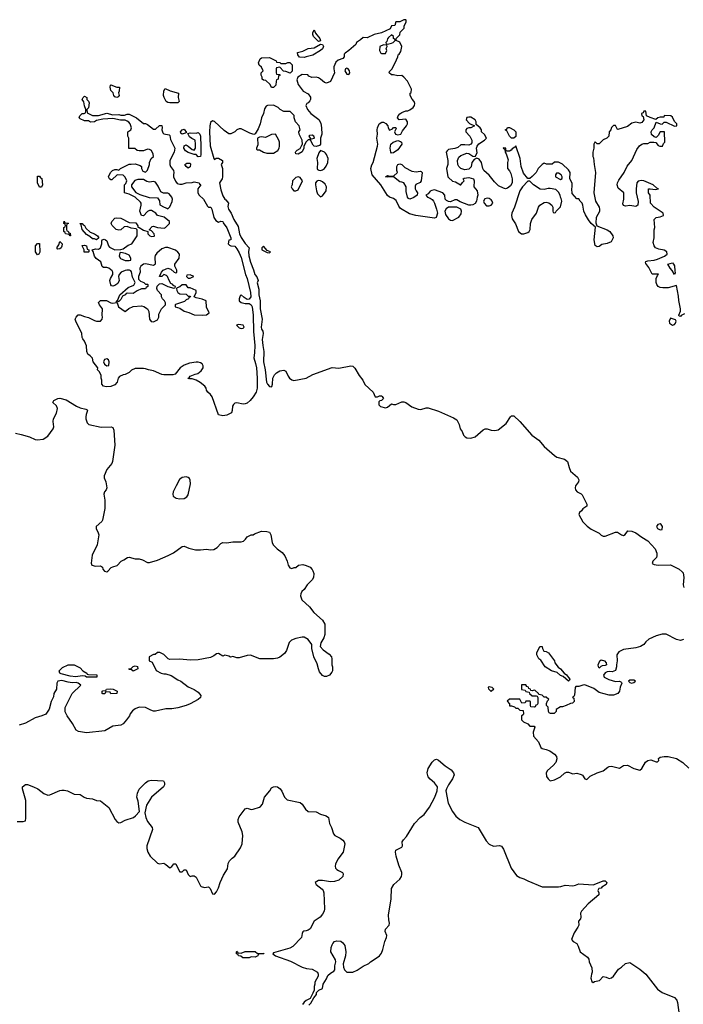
# Model space of a CAD drawing. Header units: inches. Extents: x 1980008 to 2252673, y 74414 to 260562.
# Tile 58 of 228: x 2072254 to 2078777, y 170273 to 179954. Entities that reach past the tile are written whole.
import ezdxf

# ---------------------------------------------------------------- set-up
doc = ezdxf.new("R2010")
doc.units = ezdxf.units.IN
doc.header["$MEASUREMENT"] = 0
doc.layers.add('C0177', color=7, linetype='Continuous')

msp = doc.modelspace()

# ---------------------------------------------------------------- linework, layer by layer
at = {"layer": 'C0177', "color": 5}
for points, elevation in [([(2078790, 177062.8), (2078755.3, 177044.7), (2078750, 177034), (2078738, 177038), (2078734, 177050), (2078751, 177089), (2078750.6, 177109.4), (2078732.4, 177192.4), (2078730, 177234), (2078710, 177342), (2078630, 177316), (2078576.9, 177316.9), (2078550, 177322), (2078531.1, 177331.1), (2078518, 177350), (2078511.3, 177370), (2078511.3, 177390), (2078512, 177410), (2078522, 177438), (2078532, 177452), (2078470, 177452), (2078438.5, 177518.5), (2078410, 177556), (2078404.4, 177570), (2078410, 177578), (2078430, 177583.7), (2078490, 177589.3), (2078522.3, 177597.7), (2078591.9, 177628.1), (2078617.3, 177650), (2078614, 177670), (2078590, 177687.7), (2078536.8, 177696.8), (2078504.7, 177710), (2078490.9, 177730.9), (2078482, 177762), (2078491, 177810), (2078491.6, 177888.4), (2078498, 177910), (2078492, 177990), (2078511.1, 178008.9), (2078550, 178014), (2078582, 178030), (2078578, 178050), (2078492, 178110), (2078454, 178150), (2078452.7, 178227.3), (2078434, 178250), (2078434, 178290), (2078452.3, 178292.3), (2078505.2, 178285.2), (2078534, 178290), (2078516, 178296), (2078481, 178330), (2078390.8, 178370), (2078367.7, 178372.3), (2078333.6, 178366.4), (2078322, 178350), (2078314, 178290), (2078314, 178250), (2078333.6, 178166.4), (2078328.9, 178131.1), (2078310, 178118), (2078250, 178126), (2078210, 178121), (2078190, 178126), (2078183.5, 178143.5), (2078191, 178190), (2078191, 178250), (2078136.8, 178296.8), (2078128, 178330), (2078130.5, 178350), (2078142.3, 178377.7), (2078194.8, 178450), (2078225.5, 178514.5), (2078270, 178569), (2078321.4, 178678.6), (2078347.1, 178712.9), (2078370, 178729), (2078390, 178735.3), (2078430, 178735.3), (2078451.3, 178748.7), (2078488.9, 178748.9), (2078508, 178748), (2078530, 178718), (2078546, 178710), (2078574, 178710), (2078583.6, 178736.4), (2078594, 178750), (2078592.7, 178852.7), (2078550, 178852), (2078530, 178814), (2078510, 178794), (2078490, 178802), (2078465.4, 178825.4), (2078462, 178850), (2078472, 178870), (2078492, 178890), (2078510, 178946), (2078548.4, 178928.4), (2078570, 178926), (2078590, 178946), (2078610, 178946), (2078690, 178908), (2078714, 178910), (2078714, 178930), (2078691.6, 178951.6), (2078670, 178994), (2078654, 179010), (2078590, 179010.6), (2078586, 178994), (2078550, 178996), (2078526, 178990), (2078506, 178974), (2078450.9, 178990.9), (2078414, 179010), (2078410, 179054), (2078390, 179054), (2078382, 179038), (2078366, 179030), (2078368.7, 179008.7), (2078382, 179002), (2078387.3, 178987.3), (2078388, 178970), (2078370, 178944.7), (2078350, 178938), (2078310, 178946), (2078270, 178938), (2078230, 178904.7), (2078134, 178874), (2078130, 178874), (2078110, 178914), (2078090, 178914), (2078070, 178894), (2078066, 178870), (2078047.3, 178852.7), (2078046, 178810), (2078026, 178790), (2077990, 178774), (2077950, 178734), (2077930, 178734), (2077910, 178754), (2077906, 178750), (2077898, 178730), (2077898, 178690), (2077888.7, 178650), (2077889, 178610), (2077895.5, 178595.5), (2077900.7, 178530), (2077915.6, 178450), (2077897, 178250), (2077915.1, 178170), (2077949.3, 178110), (2077954, 178090), (2077952.9, 178067.1), (2077920.9, 178010), (2077916.4, 177956.4), (2077926, 177926), (2078030, 177889.2), (2078054, 177870), (2078085.2, 177830), (2078089.2, 177810), (2078068, 177770), (2078030, 177754.8), (2077978, 177742), (2077950, 177724.7), (2077930, 177722), (2077910, 177734), (2077901, 177790), (2077914, 177914), (2077870, 177951.3), (2077844.5, 177984.5), (2077814.8, 178034.8), (2077801, 178070), (2077791, 178130), (2077782, 178150), (2077762, 178170), (2077750, 178194), (2077730, 178194), (2077683.6, 178243.6), (2077681, 178290), (2077686, 178310), (2077685.4, 178345.4), (2077662, 178390), (2077666, 178450), (2077650, 178478), (2077590, 178532), (2077550, 178554), (2077510, 178554), (2077487.3, 178532.7), (2077432.7, 178532.7), (2077410, 178542), (2077390, 178531.3), (2077350, 178491.3), (2077330, 178452), (2077290, 178412), (2077270, 178394), (2077250, 178394), (2077206.4, 178446.4), (2077182, 178510), (2077174, 178590), (2077130, 178714), (2077120.4, 178699.6), (2077096.4, 178683.6), (2077086, 178670), (2077070, 178662), (2077042, 178662), (2077032.7, 178672.7), (2077032, 178690), (2077010, 178694), (2077006, 178690), (2077010, 178686), (2077022, 178682), (2077026, 178650), (2077036.4, 178636.4), (2077054.6, 178574.6), (2077048.4, 178548.4), (2077048, 178490), (2077068.9, 178468.9), (2077082, 178442), (2077094, 178390), (2077094, 178350), (2077078.6, 178321.4), (2077050, 178296), (2077030, 178291), (2077010, 178296), (2076961.4, 178321.4), (2076919.8, 178359.8), (2076870, 178426), (2076818, 178470), (2076806, 178490), (2076794, 178550), (2076770, 178582.8), (2076747.3, 178592.7), (2076720.9, 178579.1), (2076699, 178550), (2076693.2, 178506.8), (2076670, 178484.7), (2076630, 178478), (2076591.1, 178491.1), (2076570.9, 178510.9), (2076561, 178530), (2076558.8, 178570), (2076570, 178602), (2076590, 178617.2), (2076650, 178642), (2076670, 178639), (2076710, 178613.2), (2076732.7, 178607.3), (2076750, 178646), (2076746, 178690), (2076750.7, 178710), (2076768.1, 178731.9), (2076824.7, 178770), (2076842, 178790), (2076823.6, 178823.6), (2076794, 178850), (2076792, 178870), (2076782, 178890), (2076742, 178922), (2076741, 178950), (2076730.7, 178970), (2076690, 178994.8), (2076670, 178996), (2076649.1, 178990.9), (2076642, 178970), (2076674.6, 178934.6), (2076726, 178910), (2076690, 178892), (2076670, 178892), (2076650, 178884.7), (2076639, 178870), (2076639, 178850), (2076679, 178810), (2076697.2, 178770), (2076697.2, 178742.8), (2076688, 178730), (2076670, 178721), (2076630, 178724.7), (2076590, 178722), (2076561.2, 178698.8), (2076530, 178687.3), (2076470, 178676.3), (2076455.3, 178664.7), (2076445.1, 178650), (2076463.6, 178570), (2076462.7, 178530), (2076449, 178490), (2076464.2, 178410), (2076470, 178400.9), (2076510, 178367), (2076538.9, 178358.9), (2076586, 178330), (2076590, 178329), (2076605.4, 178354.6), (2076618, 178362), (2076622, 178370), (2076614, 178390), (2076623.6, 178396.4), (2076670, 178401.2), (2076715.3, 178390), (2076721.2, 178370), (2076719, 178310), (2076749.4, 178270), (2076758, 178230), (2076749.7, 178210.3), (2076743, 178170), (2076732.1, 178147.9), (2076710, 178133.7), (2076690, 178128.7), (2076670, 178130.4), (2076584.6, 178164.6), (2076550, 178183.8), (2076530, 178183), (2076490, 178163), (2076470, 178165.5), (2076450, 178176.3), (2076438, 178190), (2076432.2, 178230), (2076412.8, 178252.8), (2076330, 178280.7), (2076305.2, 178274.8), (2076290, 178266.8), (2076270, 178242.8), (2076248, 178230), (2076262, 178210), (2076290, 178200.5), (2076307.6, 178187.6), (2076322.4, 178170), (2076331.6, 178150), (2076352, 178090), (2076359.5, 178050), (2076349.4, 178010.6), (2076330, 178002), (2076148, 178028), (2076085.4, 178045.4), (2075997.8, 178097.8), (2075979.5, 178119.5), (2075955.1, 178175.1), (2075930, 178195.5), (2075890.4, 178210.4), (2075870, 178226), (2075804.4, 178330), (2075720.3, 178430), (2075707.4, 178490), (2075714.4, 178525.6), (2075728, 178550), (2075770.7, 178710), (2075773.4, 178730), (2075766.4, 178790), (2075772.4, 178830), (2075768.2, 178870), (2075770.3, 178890), (2075788.6, 178931.4), (2075814.4, 178945.6), (2075830, 178946), (2075854.5, 178934.5), (2075872.7, 178910), (2075877.2, 178890), (2075890, 178869), (2075918, 178882), (2075927.1, 178892.9), (2075950, 178894), (2075955.3, 178884.7), (2075938, 178850), (2075948.7, 178830), (2075970, 178822), (2076002, 178830), (2076018, 178862), (2076055.5, 178910), (2076064.9, 178930), (2076067.3, 178950), (2076050, 178974.8), (2075984.7, 178970), (2075967.3, 178990), (2075974, 179010), (2075990, 179029.2), (2076010, 179042.7), (2076050, 179058), (2076070, 179058), (2076090, 179068), (2076122, 179090), (2076136, 179110), (2076138, 179130), (2076131.3, 179150), (2076111.1, 179171.1), (2076094, 179210), (2076094, 179230), (2076102, 179238), (2076104.7, 179270), (2076064.7, 179350), (2076031.3, 179390), (2076010, 179404.7), (2075970, 179402), (2075930, 179412), (2075910, 179412), (2075886, 179430), (2075890, 179446), (2075914, 179470), (2075959.6, 179560.4), (2075971.6, 179588.4), (2075974, 179610), (2075983.6, 179616.4), (2075999.6, 179640.4), (2076011.1, 179691.1), (2075990, 179734), (2075954, 179750), (2075954, 179770), (2075990, 179806), (2075994, 179830), (2076032, 179870), (2076032, 179890), (2076052.7, 179932.7), (2076054, 179950), (2076050, 179954), (2076030, 179952), (2075990, 179934), (2075950, 179934), (2075942, 179898), (2075910, 179892), (2075895.3, 179864.7), (2075810, 179824.7), (2075738, 179810), (2075670, 179776), (2075630, 179778), (2075605.2, 179754.8), (2075566, 179730), (2075558, 179710), (2075490, 179651.3), (2075453.6, 179626.4), (2075445.2, 179614.8), (2075444, 179590), (2075430, 179571.3), (2075385.6, 179554.4), (2075362.7, 179537.3), (2075342.7, 179490), (2075341.2, 179470), (2075349.2, 179430), (2075310, 179344.7), (2075270, 179331), (2075250, 179334.8), (2075210.4, 179370.4), (2075190, 179382), (2075170, 179387.3), (2075126, 179386), (2075098, 179398), (2075087.3, 179412.7), (2075030, 179414), (2074988, 179390), (2074978, 179362), (2074990, 179318), (2075042, 179250), (2075090, 179225.2), (2075111.6, 179191.6), (2075112.3, 179170), (2075104.8, 179155.2), (2075090, 179136), (2075078, 179130), (2075066, 179110), (2075082, 179070), (2075115.1, 179030), (2075194.2, 178974.2), (2075215.6, 178935.6), (2075222, 178890), (2075223, 178830), (2075212.3, 178790), (2075212.3, 178730), (2075202.7, 178717.3), (2075170, 178706), (2075150, 178710.8), (2075139.1, 178719.1), (2075112, 178770), (2075118, 178782), (2075151.3, 178790), (2075144.7, 178810), (2075130, 178818.8), (2075103.1, 178816.9), (2075098, 178810), (2075108, 178790), (2075106, 178774), (2075090, 178772), (2075066, 178750), (2075050, 178714), (2075046, 178714), (2075046, 178690), (2075030, 178654), (2074990, 178632), (2074970, 178634), (2074964.7, 178650), (2074970, 178658), (2074982, 178670), (2075012.7, 178687.3), (2075030, 178726), (2075034, 178726), (2075032, 178770), (2075001, 178830), (2074998, 178850), (2075011.3, 178870), (2075000.7, 178910), (2074966, 178950), (2074952, 178990), (2074951.6, 179011.6), (2074912, 179052), (2074850, 179052), (2074814, 179070), (2074794, 179090), (2074750, 179112), (2074690, 179111.3), (2074677.2, 179102.8), (2074662, 179078), (2074650, 179032), (2074629.5, 178990.5), (2074618.4, 178930), (2074599.1, 178880.9), (2074570, 178832), (2074554.6, 178825.4), (2074516.9, 178836.9), (2074430, 178882), (2074410, 178882), (2074390, 178872), (2074370, 178852), (2074330, 178831.3), (2074310, 178832), (2074263.5, 178863.5), (2074170, 178952), (2074150, 178958), (2074130, 178942), (2074122.9, 178910), (2074118.7, 178850), (2074127.9, 178712.1), (2074162, 178590), (2074170, 178578), (2074186, 178594), (2074210, 178593.2), (2074248, 178570), (2074248, 178550), (2074235.3, 178530), (2074249.2, 178490), (2074249.3, 178410), (2074245.2, 178390), (2074217.2, 178350), (2074230, 178282), (2074250, 178222), (2074270, 178188.7), (2074282, 178182), (2074308, 178150), (2074301.2, 178118.8), (2074306.6, 178090), (2074333.2, 178050), (2074358, 177990), (2074401.2, 177921.2), (2074416.2, 177850), (2074430, 177813.2), (2074470, 177752.3), (2074509, 177710), (2074504.8, 177675.2), (2074507.7, 177632.3), (2074524, 177570), (2074553.7, 177493.7), (2074565.1, 177450), (2074584.2, 177424.2), (2074599, 177390), (2074590, 177366), (2074603.9, 177303.9), (2074604.7, 177250), (2074618.7, 177190), (2074618.7, 177110), (2074637.6, 177010), (2074628, 176930), (2074629.6, 176910), (2074642.7, 176890), (2074647, 176870), (2074638.9, 176810), (2074642.6, 176750), (2074654.7, 176690), (2074651.2, 176590), (2074667.3, 176510), (2074680.7, 176390), (2074690, 176369.2), (2074710, 176348), (2074730, 176344), (2074731.8, 176348.2), (2074739.5, 176370), (2074741.3, 176430), (2074758.3, 176461.7), (2074777.4, 176482.6), (2074810, 176502.9), (2074850, 176506.6), (2074870, 176497.2), (2074892, 176450), (2074907, 176430), (2074930, 176412), (2074950, 176405.1), (2075071.3, 176430), (2075135.8, 176464.2), (2075326.7, 176533.3), (2075390, 176528.7), (2075510, 176549.7), (2075530, 176545.6), (2075547.6, 176527.6), (2075590, 176455.1), (2075626, 176410), (2075647.3, 176367.3), (2075729.3, 176290), (2075750, 176246), (2075770, 176246), (2075790, 176256), (2075810, 176255.1), (2075817.2, 176250), (2075829, 176230), (2075810, 176211), (2075792.9, 176207.1), (2075783.2, 176196.8), (2075786, 176166), (2075802, 176150), (2075850, 176137.2), (2075870, 176144), (2075910, 176178), (2075929.1, 176169.1), (2075950, 176169.2), (2076010, 176196), (2076030, 176198), (2076050, 176191.6), (2076108.8, 176148.8), (2076170, 176123.1), (2076198.5, 176121.5), (2076250, 176138), (2076270, 176137.4), (2076370, 176105.8), (2076518, 176038), (2076550, 176018), (2076573.8, 175973.8), (2076585.2, 175930), (2076603.2, 175903.2), (2076617.2, 175870), (2076632.1, 175852.1), (2076650, 175843.7), (2076690, 175839.6), (2076730, 175851.6), (2076810, 175921.6), (2076830, 175931.6), (2076850, 175932), (2076890, 175919.3), (2076926, 175914), (2076958, 175922), (2077035.8, 175984.2), (2077078, 176050), (2077090, 176059), (2077110, 176059), (2077170, 176003.7), (2077289.1, 175869.1), (2077358, 175818), (2077410, 175756.3), (2077510, 175667.6), (2077532.9, 175652.9), (2077610, 175633), (2077639.3, 175610), (2077654.5, 175550), (2077670, 175514), (2077736.1, 175456.1), (2077749.4, 175430), (2077746.6, 175410), (2077717.2, 175370), (2077714, 175350), (2077719, 175330), (2077735.3, 175310), (2077772.9, 175292.9), (2077782, 175282), (2077828.7, 175190), (2077828, 175170), (2077790, 175144.7), (2077776, 175124), (2077758, 175110), (2077748.7, 175090), (2077790, 175018), (2077833.6, 174973.6), (2077870, 174944), (2077930, 174915.3), (2077950, 174904), (2077970, 174884), (2077990, 174877.2), (2078010, 174876), (2078110, 174914), (2078130, 174914), (2078170, 174888.7), (2078190, 174882), (2078206.4, 174893.6), (2078231.3, 174928.7), (2078270, 174925.2), (2078310, 174909.3), (2078370, 174865.2), (2078430, 174829.3), (2078499.3, 174750), (2078517.2, 174710), (2078518, 174682), (2078513.6, 174666.4), (2078478, 174630), (2078470, 174608), (2078490, 174598), (2078530, 174589.2), (2078650, 174592.3), (2078737.2, 174550), (2078766.5, 174526.5), (2078774.3, 174514.3), (2078783.5, 174470), (2078776.4, 174396.4), (2078781.1, 174370)], 60), ([(2072212.5, 175887.5), (2072270, 175875.2), (2072350, 175852.2), (2072407.4, 175827.4), (2072430, 175822.6), (2072486, 175830), (2072530, 175858.7), (2072583.6, 175930), (2072590.3, 175950), (2072583.2, 176003.2), (2072586.5, 176030), (2072614.5, 176085.5), (2072624.6, 176130), (2072616.3, 176156.3), (2072580.5, 176190), (2072590.7, 176210), (2072630, 176229.6), (2072650, 176232.6), (2072710, 176215.1), (2072813.4, 176153.4), (2072850, 176138.4), (2072905.2, 176125.2), (2072917.2, 176117.2), (2072922, 176110), (2072907, 176073), (2072902.9, 176050), (2072905.1, 176030), (2072917, 175990), (2072934.3, 175974.3), (2073053.8, 175946.2), (2073151.9, 175951.9), (2073170, 175944), (2073179.1, 175919.1), (2073189.5, 175770), (2073166.6, 175610), (2073159.3, 175590), (2073111.8, 175530), (2073085.6, 175470), (2073086, 175450), (2073099.7, 175410), (2073109.5, 175350.5), (2073102.7, 175330), (2073087, 175310), (2073081.6, 175290), (2073089.6, 175230), (2073091, 175149), (2073067.8, 175032.2), (2073060.9, 175019.1), (2073006.3, 174970), (2073005.4, 174950), (2073027, 174910), (2073032.1, 174887.9), (2073016.2, 174790), (2072967.3, 174690), (2072958, 174610), (2072962, 174590), (2072998.5, 174581.5), (2073050, 174585.2), (2073069, 174570), (2073072.7, 174550), (2073089.3, 174530), (2073110, 174523.7), (2073121, 174530), (2073153.7, 174566.3), (2073170, 174575.1), (2073213.7, 174586.3), (2073250.7, 174629.3), (2073278.5, 174641.5), (2073314.4, 174665.6), (2073330, 174669.2), (2073390, 174653.2), (2073430, 174652.7), (2073462, 174642), (2073510, 174615.1), (2073530, 174616.2), (2073610, 174638.4), (2073715.2, 174684.8), (2073767.1, 174712.9), (2073850, 174774), (2073870, 174777.2), (2073916.9, 174756.9), (2073981.8, 174741.8), (2074030, 174739.7), (2074090, 174749.3), (2074130, 174742), (2074164.1, 174744.1), (2074196.7, 174763.3), (2074230, 174804), (2074250, 174814), (2074290, 174809.3), (2074350, 174821.2), (2074430, 174819), (2074454, 174826), (2074474.8, 174845.2), (2074490.8, 174869.2), (2074503.5, 174876.5), (2074530, 174889), (2074550, 174889), (2074561.1, 174898.9), (2074630, 174925.2), (2074683.1, 174923.1), (2074710, 174915.3), (2074724, 174890), (2074734.8, 174814.8), (2074746, 174790), (2074786, 174750), (2074835.6, 174715.6), (2074862, 174682), (2074884.5, 174630), (2074893.2, 174590), (2074910, 174565.2), (2074930, 174559), (2074951.6, 174568.4), (2074970, 174568.7), (2074994, 174590), (2075036.5, 174596.5), (2075070, 174588.7), (2075108, 174570), (2075129.1, 174549.1), (2075136, 174536), (2075146, 174510), (2075143.7, 174470), (2075130, 174447.3), (2075081.4, 174398.6), (2075050, 174351), (2075028.7, 174330), (2075018, 174310), (2075015.3, 174290), (2075029, 174250), (2075102, 174182), (2075144.4, 174124.4), (2075231.2, 174051.2), (2075255.1, 174010), (2075255.1, 173910), (2075244.1, 173875.9), (2075213.6, 173826.4), (2075208.7, 173790), (2075238, 173758), (2075296.5, 173716.5), (2075319, 173690), (2075324, 173670), (2075324, 173610), (2075328.7, 173590), (2075328.7, 173550), (2075323.1, 173536.9), (2075298, 173510), (2075270, 173496), (2075250, 173496), (2075230, 173504.7), (2075202.5, 173542.5), (2075190.8, 173570), (2075178.8, 173618.8), (2075144.9, 173690), (2075126, 173770), (2075124.7, 173810), (2075090, 173858), (2075050, 173881), (2075030, 173882.8), (2074970, 173870.8), (2074927.2, 173852.8), (2074902.7, 173830), (2074876.2, 173750), (2074858, 173722), (2074810, 173685.5), (2074790, 173676.3), (2074750, 173668.2), (2074614, 173670), (2074524.5, 173704.5), (2074490, 173702), (2074410, 173679.1), (2074390, 173679.1), (2074350, 173691), (2074327.3, 173687.3), (2074310, 173696), (2074270, 173704.7), (2074250, 173696), (2074210, 173722.8), (2074190, 173718.8), (2074162, 173698), (2074130, 173682.8), (2074010, 173658.8), (2073930, 173654.8), (2073830, 173664.7), (2073730, 173662), (2073714, 173670), (2073672.7, 173712.7), (2073631.6, 173731.6), (2073610, 173732), (2073587.3, 173712.7), (2073568.4, 173711.6), (2073526, 173690), (2073526, 173650), (2073555.3, 173635.3), (2073596.4, 173556.4), (2073646, 173530), (2073670, 173522), (2073690, 173522), (2073744.7, 173504.7), (2073810, 173462), (2073838, 173450), (2073910, 173395.3), (2073970, 173369.2), (2074010, 173342.7), (2074035.1, 173310), (2074032.7, 173290), (2074009, 173270), (2073930, 173227.7), (2073890, 173210.6), (2073810, 173187.7), (2073750, 173179.1), (2073690, 173177.3), (2073590, 173156), (2073570, 173156), (2073543.5, 173163.5), (2073490, 173190.8), (2073430, 173194.8), (2073390, 173178.8), (2073363.3, 173156.7), (2073341.2, 173130), (2073332.1, 173107.9), (2073304, 173070), (2073270, 173031), (2073250, 173018.8), (2073170, 173007.3), (2073090, 172962.8), (2072910, 172942), (2072833.7, 172953.7), (2072808.2, 172968.2), (2072774.6, 173034.6), (2072721, 173110), (2072702.8, 173150), (2072702.8, 173190), (2072756, 173304), (2072771.3, 173328.7), (2072856, 173410), (2072830, 173431), (2072810, 173436), (2072770, 173434.8), (2072730, 173440.7), (2072670, 173458), (2072630, 173450.6), (2072620.7, 173430), (2072616, 173370), (2072589.3, 173330), (2072585.6, 173294.4), (2072562.7, 173250), (2072544.1, 173175.9), (2072510, 173126), (2072472.5, 173107.5), (2072408, 173090), (2072310, 173036), (2072250, 173018)], 80), ([(2078780.2, 173859.8), (2078748.9, 173851.1), (2078710, 173860.7), (2078610, 173911.3), (2078570, 173911.3), (2078510, 173894.8), (2078438.6, 173861.4), (2078410, 173838), (2078388.7, 173810), (2078358, 173790), (2078310, 173777.3), (2078190, 173760.7), (2078142, 173738), (2078122.7, 173710), (2078126, 173650), (2078119, 173610), (2078122, 173590), (2078110, 173554), (2078078, 173542), (2078050, 173544.7), (2078030, 173541), (2078009.4, 173530.6), (2077993.2, 173510), (2077999, 173490), (2078004.8, 173484.8), (2078046.3, 173466.3), (2078110, 173445.6), (2078150, 173449.2), (2078164.7, 173444.7), (2078170, 173438), (2078172.7, 173430), (2078155.1, 173390), (2078149.2, 173350), (2078134, 173330), (2078090, 173310.7), (2078050, 173313.4), (2077950, 173338.8), (2077897.2, 173377.2), (2077810, 173412.7), (2077790, 173410.4), (2077750, 173396.3), (2077722, 173398), (2077713.6, 173386.4), (2077708, 173312), (2077702, 173298), (2077690, 173294), (2077688.9, 173288.9), (2077702, 173282), (2077706, 173250), (2077687.3, 173232.7), (2077668.4, 173231.6), (2077626, 173210), (2077590, 173198), (2077570, 173198), (2077528.7, 173170), (2077528, 173152), (2077507.3, 173132.7), (2077472.7, 173132.7), (2077458, 173138), (2077452.7, 173152.7), (2077450, 173194), (2077434, 173210), (2077434, 173230), (2077443.6, 173256.4), (2077454, 173270), (2077430, 173294), (2077410, 173294), (2077390, 173312), (2077358, 173318), (2077354, 173330), (2077319.6, 173359.6), (2077310, 173362), (2077290, 173354), (2077278, 173358), (2077274, 173370), (2077258, 173378), (2077254, 173390), (2077238, 173398), (2077230, 173414), (2077187.3, 173412.7), (2077187.3, 173367.3), (2077222, 173362), (2077228.4, 173348.4), (2077262, 173342), (2077266, 173330), (2077290, 173306), (2077330, 173306), (2077342, 173302), (2077346, 173290), (2077346, 173230), (2077342, 173218), (2077327.3, 173212.7), (2077322, 173198), (2077310, 173194), (2077278, 173198), (2077274, 173210), (2077274, 173250), (2077270, 173254), (2077230, 173254), (2077222, 173238), (2077190, 173234), (2077170, 173272), (2077070, 173274), (2077047.3, 173252.7), (2077067.3, 173227.3), (2077070, 173206), (2077090, 173206), (2077116.4, 173196.4), (2077130, 173186), (2077150, 173186), (2077170, 173166), (2077202, 173162), (2077206, 173130), (2077202, 173118), (2077186, 173110), (2077186, 173070), (2077208, 173050), (2077249.1, 173029.1), (2077270, 173008), (2077310, 173006), (2077318, 172998), (2077301.2, 172950), (2077303.7, 172910), (2077354.7, 172854.7), (2077378.4, 172798.4), (2077388.3, 172788.3), (2077430, 172778.4), (2077463.8, 172763.8), (2077511.5, 172731.5), (2077529.6, 172710), (2077534.2, 172685.8), (2077524.5, 172650), (2077499.5, 172620.5), (2077442.7, 172570), (2077429.2, 172550), (2077433.6, 172513.6), (2077450, 172488), (2077470, 172469), (2077510, 172479), (2077570.4, 172509.6), (2077610, 172544), (2077630, 172555.3), (2077650, 172555.3), (2077690, 172537.2), (2077730, 172544), (2077772.9, 172532.9), (2077785.6, 172525.6), (2077810, 172489), (2077830, 172484), (2077863, 172517), (2077930.3, 172549.7), (2077990, 172568), (2078035.8, 172604.2), (2078050, 172611.6), (2078070, 172613.6), (2078150, 172596), (2078190, 172619.3), (2078230, 172622.7), (2078290, 172592.7), (2078350, 172576), (2078370, 172592), (2078407, 172653), (2078428.6, 172671.4), (2078457, 172677), (2078510, 172656), (2078522, 172658), (2078538, 172670), (2078532, 172690), (2078550, 172702), (2078590.7, 172709.3), (2078630, 172709.4), (2078710, 172689.5), (2078771.6, 172651.6), (2078830, 172596)], 60), ([(2075094.8, 170265.2), (2075115.3, 170284.7), (2075144.7, 170335.3), (2075171.3, 170370), (2075172, 170388), (2075194, 170410), (2075232, 170428), (2075236, 170470), (2075270, 170522), (2075284.2, 170555.8), (2075310, 170578), (2075342.8, 170597.2), (2075351.3, 170610), (2075351, 170650), (2075361, 170690), (2075358.8, 170710), (2075313, 170790), (2075316.3, 170830), (2075324.1, 170855.9), (2075331, 170870), (2075350, 170889), (2075370, 170897.2), (2075410, 170892.3), (2075430, 170877.2), (2075449.5, 170849.5), (2075460.9, 170790), (2075456, 170750), (2075435.3, 170670), (2075436.4, 170636.4), (2075448, 170610), (2075470, 170589), (2075530, 170588.7), (2075570, 170608.7), (2075630, 170648.7), (2075685.4, 170674.6), (2075702, 170690), (2075750, 170719), (2075790.4, 170749.6), (2075810, 170774), (2075824.9, 170810), (2075844, 170890), (2075860.7, 170930), (2075862.8, 170950), (2075846.8, 170990), (2075850.8, 171010), (2075886, 171050), (2075890.8, 171070), (2075883.5, 171103.5), (2075880.7, 171150), (2075904.9, 171310), (2075908.4, 171411.6), (2075931, 171450), (2075990, 171502), (2076006.8, 171530), (2076010.8, 171550), (2076010.8, 171570), (2075981.4, 171641.4), (2075954, 171730), (2075947.3, 171770), (2075950.8, 171789.2), (2076010, 171819), (2076017.3, 171830), (2076014.8, 171870), (2076027.3, 171890), (2076055.8, 171924.2), (2076136, 172050), (2076190, 172108.7), (2076230, 172138), (2076281, 172210), (2076336, 172310), (2076358, 172370), (2076361, 172410), (2076330.7, 172450.7), (2076290, 172484.7), (2076270.7, 172510.7), (2076260.7, 172550), (2076270.7, 172590), (2076310, 172654), (2076330, 172675.3), (2076350, 172682), (2076370, 172674), (2076437.5, 172617.5), (2076496.6, 172576.6), (2076519, 172550), (2076524, 172530), (2076509, 172490), (2076469, 172430), (2076448.7, 172390), (2076444, 172370), (2076464.5, 172250), (2076507.2, 172167.2), (2076542.6, 172122.6), (2076582, 172090), (2076630, 172062.6), (2076761.2, 172010), (2076840.2, 171880.2), (2076870, 171848.7), (2076910, 171828.7), (2076970, 171835.3), (2076990, 171828.7), (2077010, 171798), (2077085.1, 171610), (2077137.6, 171537.6), (2077170, 171519.5), (2077210, 171507.3), (2077250, 171485.1), (2077390, 171426.6), (2077552, 171428), (2077572, 171430), (2077615.3, 171444.7), (2077690, 171438.7), (2077717, 171443), (2077750, 171457.2), (2077891.3, 171448.7), (2077951.3, 171468.7), (2077990, 171488), (2078010, 171486), (2078026, 171470), (2078018, 171450), (2077976.4, 171423.6), (2077970, 171414), (2077948, 171412), (2077940.4, 171399.6), (2077938, 171390), (2077948, 171370), (2077948, 171350), (2077841, 171259), (2077775.1, 171190), (2077767.3, 171170), (2077769.4, 171130.6), (2077765.6, 171114.4), (2077748, 171090), (2077749, 171050), (2077741.2, 171030), (2077705.1, 170974.9), (2077679, 170910), (2077695.3, 170890), (2077729.3, 170869.3), (2077744.7, 170844.7), (2077764, 170790), (2077835.5, 170735.5), (2077850, 170718), (2077852.7, 170690), (2077879.3, 170630), (2077881.2, 170590), (2077873.2, 170570), (2077869, 170530), (2077878, 170498), (2077890, 170486), (2077903.5, 170496.5), (2077954.4, 170505.6), (2077990, 170545.2), (2078019.5, 170539.5), (2078050, 170525.2), (2078070, 170534), (2078091, 170550), (2078140.5, 170619.5), (2078170, 170637.2), (2078210, 170672.7), (2078250, 170684), (2078350, 170617.2), (2078409, 170570), (2078522.5, 170422.5), (2078570, 170389.4), (2078690, 170339), (2078712.1, 170312.1), (2078719, 170290), (2078737.2, 170170)], 80), ([(2072230, 172069), (2072290, 172069), (2072310, 172078), (2072316.3, 172103.7), (2072315.2, 172275.2), (2072282.8, 172390), (2072282.8, 172410), (2072310, 172432.3), (2072330, 172435.1), (2072390, 172412), (2072433.2, 172390), (2072490, 172345.2), (2072530, 172329.4), (2072550, 172332.7), (2072650, 172374), (2072670, 172379.1), (2072690, 172377.2), (2072722.7, 172370), (2072790, 172338.7), (2072850, 172335.1), (2072887.7, 172307.7), (2072910, 172299.1), (2072970, 172291.5), (2073010, 172278), (2073050, 172272.3), (2073130, 172209), (2073192.7, 172090), (2073209.6, 172069.6), (2073230, 172058), (2073250, 172060.9), (2073290, 172082.7), (2073372, 172110), (2073394, 172126), (2073432, 172170), (2073418.8, 172270), (2073406.8, 172310), (2073410.8, 172350), (2073430, 172389), (2073490, 172449.3), (2073518, 172470), (2073550, 172478), (2073668.9, 172468.9), (2073679, 172450), (2073679, 172430), (2073669, 172410), (2073549.2, 172310), (2073502, 172230), (2073483.1, 172156.9), (2073493.2, 172110), (2073509.3, 172070), (2073557.2, 172010), (2073559.3, 171990), (2073505.2, 171830), (2073504.7, 171804.7), (2073515.3, 171770), (2073538, 171730), (2073610, 171662), (2073630, 171655.3), (2073670, 171659), (2073690, 171648.7), (2073730, 171615.3), (2073750, 171628), (2073770, 171655.3), (2073790, 171655.3), (2073802.7, 171622.7), (2073830, 171575.3), (2073850, 171575.3), (2073870, 171594), (2073890, 171595.3), (2073909.5, 171549.5), (2073930, 171528.7), (2073950, 171535.3), (2073970, 171535.3), (2073990, 171522), (2074030, 171438), (2074038, 171430), (2074070, 171422), (2074110, 171428), (2074128, 171410), (2074150, 171358), (2074170, 171355.3), (2074190, 171378), (2074210, 171418), (2074226, 171470), (2074256.8, 171543.2), (2074295.8, 171604.2), (2074303.5, 171656.5), (2074316.9, 171683.1), (2074342, 171710), (2074370, 171728), (2074424.7, 171810), (2074441, 171850), (2074446.8, 171933.2), (2074440.4, 171970), (2074402.8, 172062.8), (2074402.4, 172090), (2074410, 172117.2), (2074470, 172193.2), (2074490, 172201.2), (2074530, 172189.2), (2074550, 172192), (2074610, 172209.4), (2074622, 172218), (2074639.9, 172240.1), (2074662, 172310), (2074713, 172370), (2074730, 172401.2), (2074750, 172412.3), (2074770, 172414), (2074790, 172409.4), (2074814.5, 172390), (2074830, 172369.2), (2074857.4, 172310), (2074884.1, 172284.1), (2075010, 172258), (2075030, 172241.2), (2075063.7, 172190), (2075089.2, 172170), (2075170, 172165.6), (2075210, 172143.5), (2075265.3, 172125.3), (2075289.3, 172110), (2075298, 172050), (2075318.4, 172010), (2075337.2, 171950), (2075352.1, 171932.1), (2075404.8, 171904.8), (2075430, 171885.2), (2075445.2, 171870), (2075449.3, 171850), (2075434, 171770), (2075380.4, 171699.6), (2075357.2, 171650), (2075354, 171630), (2075359, 171610), (2075370, 171599), (2075386.8, 171586.8), (2075428.9, 171568.9), (2075434, 171554), (2075429, 171530), (2075390, 171494.8), (2075350, 171479.1), (2075310, 171476.3), (2075230, 171490.8), (2075190, 171490.8), (2075158, 171470), (2075169, 171450), (2075226.2, 171406.2), (2075238, 171390), (2075244.5, 171370), (2075251.5, 171210), (2075246.6, 171190), (2075230, 171158.8), (2075209.2, 171130), (2075149.7, 171090.3), (2075110, 171016.3), (2075090, 171000.5), (2075070, 170993.4), (2075047.2, 170992.8), (2075036, 170984), (2075029.6, 170970.4), (2075025.2, 170930), (2074937.7, 170842.3), (2074910, 170826), (2074773.6, 170786.4), (2074750, 170778), (2074742, 170770), (2074768, 170750), (2074917.7, 170697.7), (2075030, 170639.3), (2075074.4, 170625.6), (2075130, 170619), (2075181.2, 170590), (2075189.3, 170570), (2075189.2, 170550), (2075155.3, 170490), (2075155.3, 170470), (2075148.4, 170448.4), (2075148, 170410), (2075136.4, 170383.6), (2075109, 170331), (2075070, 170310.8), (2075050, 170294.8), (2075035.3, 170270)], 80)]:
    msp.add_lwpolyline(points, dxfattribs=dict(at, elevation=elevation))
for points, elevation in [([(2075190, 179738), (2075142, 179790), (2075135.3, 179810), (2075136.4, 179823.6), (2075147.3, 179852.7), (2075162, 179822), (2075204.7, 179770), (2075210, 179746)], 60), ([(2075910, 179806), (2075879.6, 179780.4), (2075870, 179766), (2075862, 179738), (2075854, 179730), (2075858, 179718), (2075870, 179714), (2075910, 179724.7), (2075926, 179730), (2075946, 179750), (2075942, 179762), (2075928.4, 179768.4), (2075927.3, 179787.3)], 60), ([(2075050, 179582), (2075004, 179584), (2074988, 179610), (2074986, 179630), (2075036.5, 179643.5), (2075090, 179671), (2075150, 179678.8), (2075210, 179714), (2075232, 179710), (2075242, 179690), (2075230.9, 179669.1), (2075212, 179650), (2075134.4, 179605.6), (2075070, 179588.7)], 60), ([(2075830, 179706), (2075794, 179690), (2075792, 179650), (2075805.4, 179625.4), (2075810, 179622), (2075850, 179622), (2075862, 179650), (2075858, 179670), (2075866, 179690), (2075862, 179702)], 60), ([(2074822, 179522), (2074870, 179522), (2074890, 179532), (2074910, 179532), (2074931, 179511), (2074931.1, 179448.9), (2074912, 179428), (2074870, 179446), (2074847.3, 179447.3), (2074810, 179486), (2074778, 179482), (2074774, 179470), (2074774, 179430), (2074778, 179418), (2074810, 179414), (2074814, 179410), (2074798, 179402), (2074794, 179370), (2074778, 179362), (2074774, 179350), (2074772, 179310), (2074750, 179286), (2074730, 179286), (2074715.3, 179315.3), (2074675.3, 179355.3), (2074650, 179358), (2074638, 179370), (2074638, 179390), (2074628, 179410), (2074628, 179430), (2074646, 179450), (2074630, 179486), (2074608.4, 179508.4), (2074602, 179530), (2074618, 179570), (2074630, 179578), (2074710, 179582), (2074774, 179550), (2074778, 179538), (2074810, 179532)], 60), ([(2075470, 179477.2), (2075458, 179470), (2075451.3, 179450), (2075470, 179418), (2075490, 179414), (2075498, 179430), (2075495.3, 179450), (2075482, 179470)], 60), ([(2073210, 179188.7), (2073190, 179195.3), (2073179, 179210), (2073173.6, 179233.6), (2073150, 179258), (2073142, 179290), (2073146, 179310), (2073150, 179312), (2073210, 179292), (2073234, 179290), (2073231.3, 179250), (2073224.7, 179235.3), (2073232, 179208), (2073223.6, 179196.4)], 60), ([(2073730, 179135.3), (2073710, 179139), (2073695.3, 179150), (2073674, 179190), (2073669.2, 179210), (2073670, 179254), (2073684, 179276), (2073734.6, 179254.6), (2073816, 179230), (2073811.3, 179190), (2073822, 179150), (2073810, 179138)], 60), ([(2073030, 179011.3), (2073110, 179034), (2073170, 179018), (2073230, 179021), (2073250, 179014.8), (2073284.7, 179015.3), (2073310, 179024.7), (2073330, 179024.7), (2073402, 178990), (2073470, 178932), (2073490, 178932), (2073510, 178922), (2073570, 178878), (2073590, 178876), (2073630, 178912), (2073650, 178914), (2073654.8, 178894.8), (2073651, 178870), (2073660.7, 178840.7), (2073670.9, 178830.9), (2073722, 178822), (2073730, 178814), (2073735.9, 178775.9), (2073778, 178690), (2073772, 178650), (2073731.3, 178570), (2073731.1, 178531.1), (2073738, 178510), (2073764.7, 178470), (2073771, 178450), (2073764.7, 178430), (2073764.7, 178410), (2073786.4, 178366.4), (2073803.5, 178343.5), (2073830, 178336), (2073850, 178336), (2073890, 178350.7), (2073950, 178354.8), (2073970, 178361), (2074018, 178350), (2074021, 178341), (2074034, 178330), (2074004.7, 178290), (2074004.7, 178250), (2074018, 178230), (2074061, 178190), (2074099.6, 178119.6), (2074110, 178112), (2074132, 178110), (2074142, 178090), (2074162.8, 178010), (2074180.7, 177980.7), (2074210, 177962), (2074230, 177974), (2074250, 177971.3), (2074255.9, 177955.9), (2074290, 177906), (2074330.6, 177810), (2074330, 177788), (2074310, 177786), (2074304.7, 177750), (2074316.9, 177736.9), (2074330, 177731.3), (2074370, 177726.8), (2074390, 177701), (2074410, 177662.8), (2074430, 177616), (2074473.7, 177450), (2074490.2, 177410.2), (2074524, 177270), (2074525.3, 177230), (2074510, 177205.2), (2074490, 177203.7), (2074461.3, 177221.3), (2074430, 177249), (2074419.8, 177240.2), (2074410.5, 177210), (2074413, 177190), (2074430, 177173), (2074470, 177162.4), (2074510, 177164.9), (2074530, 177150.7), (2074538.7, 177130), (2074550.3, 177050), (2074553.5, 176886.5), (2074566.3, 176750), (2074562.4, 176677.6), (2074554.8, 176630), (2074573.5, 176573.5), (2074580.4, 176530), (2074588.2, 176430), (2074587.7, 176330), (2074578, 176290), (2074550, 176245.2), (2074521, 176210), (2074490, 176184), (2074470, 176175.3), (2074450, 176174), (2074390, 176185.2), (2074370, 176184), (2074356, 176170), (2074347.3, 176152.7), (2074342.8, 176110), (2074336, 176090), (2074290, 176064.5), (2074250, 176058.4), (2074209.5, 176070), (2074146.6, 176246.6), (2074130, 176268.7), (2074102, 176290), (2074089, 176310), (2074088.7, 176330), (2074075.3, 176350), (2074027.3, 176387.3), (2073990, 176409.3), (2073950, 176421.2), (2073922, 176422), (2073907.3, 176427.3), (2073922, 176438), (2073928.7, 176450), (2073978, 176470), (2074005.1, 176474.9), (2074038, 176502), (2074058, 176530), (2074057.6, 176550), (2074047, 176570), (2074030, 176580.5), (2074010, 176587.1), (2073990, 176586.4), (2073924.6, 176575.4), (2073870, 176558.3), (2073830.3, 176530), (2073783.8, 176470), (2073758.6, 176461.4), (2073670, 176461.1), (2073650, 176464.7), (2073570, 176501.3), (2073522, 176510), (2073490, 176521.3), (2073470, 176525.1), (2073390, 176523.7), (2073353, 176507), (2073330, 176484), (2073290, 176464), (2073270, 176462), (2073234.4, 176445.6), (2073221, 176430), (2073210.8, 176390), (2073190, 176363.7), (2073150, 176347.3), (2073105.4, 176345.4), (2073078, 176350), (2073062, 176370), (2073062, 176410), (2073055.3, 176430), (2073054.6, 176454.6), (2073038, 176490), (2073018, 176510), (2073022, 176530), (2072978, 176590), (2072970, 176626), (2072946, 176650), (2072924, 176664), (2072915.3, 176690), (2072910, 176746), (2072892.9, 176792.9), (2072874.6, 176814.6), (2072868.9, 176828.9), (2072866, 176870), (2072806, 176990), (2072801.2, 177010), (2072809.5, 177030.5), (2072829.5, 177050.5), (2072850, 177050.8), (2072890, 177034.8), (2072930, 177027.3), (2072990, 176996.3), (2073010, 176990.7), (2073050, 176991.3), (2073064, 177010), (2073069.2, 177030), (2073066, 177050), (2073069, 177110), (2073038, 177150), (2073027.3, 177172.7), (2073048.7, 177191.3), (2073070, 177194), (2073108, 177192), (2073150, 177171), (2073170, 177166.8), (2073207.3, 177172.7), (2073207.3, 177187.3), (2073220.4, 177199.6), (2073238, 177250), (2073320.2, 177319.8), (2073376, 177344), (2073388.7, 177370), (2073363.3, 177423.3), (2073354.8, 177474.8), (2073346, 177486), (2073332.5, 177492.5), (2073307.5, 177492.5), (2073290, 177489.2), (2073252, 177470), (2073231.3, 177450), (2073226, 177430), (2073232, 177390), (2073219.1, 177360.9), (2073190, 177341.2), (2073170, 177335.3), (2073158, 177338), (2073150, 177346), (2073139.3, 177390), (2073146, 177410), (2073169.5, 177450), (2073169.5, 177470), (2073163.3, 177483.3), (2073130, 177509.3), (2073110, 177517.2), (2073079, 177519), (2073065.6, 177525.6), (2073052, 177572), (2073004.8, 177604.8), (2072988.7, 177630), (2072975.3, 177675.3), (2072966, 177690), (2073000.2, 177699.8), (2073030, 177698), (2073048, 177710), (2073062, 177750), (2073060.4, 177779.6), (2073066, 177790), (2073085.2, 177794.8), (2073098, 177790), (2073110, 177778), (2073126.8, 177730), (2073137.5, 177717.5), (2073190, 177692), (2073250, 177694), (2073270, 177702), (2073322, 177738), (2073355.3, 177750), (2073408.7, 177830), (2073408.4, 177888.4), (2073398, 177898), (2073350, 177904), (2073310, 177922), (2073282, 177918), (2073250, 177889.2), (2073230, 177884.5), (2073202, 177890), (2073162, 177930), (2073154, 177950), (2073159, 177970), (2073190, 178001), (2073210, 178004.7), (2073250, 178002), (2073330, 177961), (2073395.3, 177955.3), (2073414, 177926), (2073414, 177914), (2073430, 177912), (2073470, 177884.7), (2073512.7, 177872.7), (2073514, 177850), (2073532, 177830), (2073550, 177821), (2073574.6, 177825.4), (2073578, 177830), (2073575.3, 177850), (2073550, 177878), (2073527.3, 177887.3), (2073558, 177922), (2073570, 177924.7), (2073610, 177911.3), (2073674.6, 177905.4), (2073688.4, 177911.6), (2073726, 177950), (2073726, 177970), (2073673.6, 178013.6), (2073610, 178029), (2073592.7, 178052.7), (2073550, 178078), (2073530, 178078), (2073511.1, 178068.9), (2073470, 178026), (2073450, 178028), (2073435.3, 178070), (2073448.7, 178130), (2073448, 178150), (2073440.4, 178160.4), (2073388.9, 178208.9), (2073330, 178238), (2073286, 178250), (2073286, 178330), (2073296.4, 178343.6), (2073306, 178370), (2073290, 178406), (2073270, 178426), (2073212.7, 178427.3), (2073159.6, 178380.4), (2073150, 178378), (2073138, 178390), (2073128, 178410), (2073146, 178450), (2073167.3, 178472.7), (2073190, 178482), (2073210, 178482), (2073230, 178474), (2073246, 178490), (2073330, 178534), (2073350, 178532), (2073390, 178538), (2073439.6, 178519.6), (2073451.6, 178511.6), (2073452, 178490), (2073465.4, 178465.4), (2073490, 178454), (2073510, 178474), (2073528.7, 178530), (2073528.9, 178551.1), (2073548, 178590), (2073568, 178610), (2073567.3, 178632.7), (2073550, 178668), (2073530, 178679), (2073510, 178682), (2073470, 178666), (2073430, 178666), (2073408.7, 178668.7), (2073387.3, 178687.3), (2073327.3, 178687.3), (2073328, 178790), (2073318, 178810), (2073318, 178850), (2073348, 178870), (2073354, 178890), (2073339, 178930), (2073326.6, 178946.6), (2073310, 178957.2), (2073290, 178965.2), (2073245.6, 178965.6), (2073170, 178984), (2073070, 178975.3), (2073010, 178962), (2072990, 178949.2), (2072950, 178948), (2072930, 178958), (2072890, 178958), (2072850, 178978), (2072838, 178990), (2072846, 179010), (2072870, 179031.3), (2072888, 179032), (2072902, 179038), (2072906, 179050), (2072906, 179070), (2072890, 179106), (2072884.7, 179144.7), (2072869.2, 179170), (2072878, 179190), (2072890, 179202), (2072914, 179190), (2072914, 179170), (2072930, 179154), (2072936.9, 179136.9), (2072931.1, 179088.9), (2072914, 179070), (2072918, 179038), (2072970, 179012)], 60), ([(2073850, 178829), (2073838, 178838), (2073835.3, 178850), (2073850, 178871), (2073870, 178876), (2073894, 178846), (2073882, 178838)], 60), ([(2074010, 178606), (2073987.3, 178627.3), (2073970, 178628), (2073909.3, 178649.3), (2073885.6, 178665.6), (2073868.7, 178690), (2073870, 178714), (2073890, 178722), (2073910, 178712), (2073950, 178678), (2073970, 178672), (2073982, 178690), (2073984, 178730), (2073978, 178770), (2073944.7, 178784.7), (2073922, 178802), (2073906, 178834), (2073930, 178842), (2073990, 178838), (2074010, 178844.7), (2074024.7, 178830), (2074030.3, 178810.3), (2074034.2, 178705.8), (2074034, 178630), (2074030, 178608.7)], 60), ([(2074770, 178828), (2074730, 178824), (2074670, 178795.3), (2074630, 178802), (2074610, 178798), (2074592, 178788), (2074596, 178724), (2074582, 178690), (2074582, 178682), (2074590, 178674), (2074610, 178674), (2074651.1, 178651.1), (2074682, 178642), (2074750, 178640.7), (2074791.8, 178668.2), (2074806, 178690), (2074809.4, 178710), (2074809.3, 178750), (2074802.7, 178770)], 60), ([(2077110, 178788), (2077088, 178790), (2077068, 178810), (2077042, 178862), (2077028.4, 178868.4), (2077030, 178874), (2077042, 178878), (2077050, 178894), (2077070, 178894), (2077110, 178872), (2077132, 178850), (2077130, 178806)], 60), ([(2075910, 178642), (2075904, 178650), (2075897.2, 178690), (2075901.2, 178730), (2075924, 178750), (2075970, 178767.3), (2075997.1, 178757.1), (2076006, 178750), (2076010, 178728.7), (2075970, 178673.2), (2075930, 178644)], 60), ([(2075210, 178668.7), (2075194, 178646), (2075176, 178590), (2075180.7, 178550), (2075178.8, 178490), (2075182, 178482), (2075194, 178474), (2075210, 178470.7), (2075230, 178478), (2075250, 178490.6), (2075266.7, 178513.3), (2075281.6, 178550), (2075286, 178590), (2075271.6, 178630), (2075261.7, 178641.7), (2075250, 178652.3)], 60), ([(2073910, 178495.3), (2073889.3, 178509.3), (2073878, 178530), (2073896.4, 178543.6), (2073930, 178542), (2073934, 178534), (2073930, 178508)], 60), ([(2076150, 178459.5), (2076190, 178465.5), (2076201.4, 178461.4), (2076210, 178451.3), (2076200.5, 178370), (2076190, 178353.2), (2076147.5, 178332.5), (2076142, 178318), (2076142.8, 178290), (2076150.8, 178270), (2076166, 178250), (2076161, 178230), (2076130, 178205.1), (2076090, 178189.6), (2076076.6, 178196.6), (2076066.6, 178210), (2076054.6, 178265.4), (2076054, 178310), (2076030, 178348.7), (2076010, 178357.2), (2075990, 178359), (2075930, 178408.7), (2075891.1, 178408.9), (2075870, 178404), (2075849, 178410), (2075870, 178422), (2075890, 178414), (2075930, 178414), (2075968, 178450), (2075962, 178470), (2075962, 178510), (2075970, 178531.3), (2075990, 178536), (2076010, 178530.8), (2076041.6, 178501.6), (2076110, 178463.8)], 60), ([(2077550, 178446), (2077530, 178446), (2077522, 178430), (2077522, 178410), (2077570, 178382), (2077587.3, 178392.7), (2077588, 178410), (2077578, 178430)], 60), ([(2072450, 178306), (2072428.4, 178348.4), (2072430, 178414), (2072450, 178414), (2072458, 178398), (2072471.6, 178391.6), (2072478, 178330), (2072470, 178306)], 60), ([(2073416.9, 178383.1), (2073386.8, 178373.2), (2073352, 178330), (2073352, 178310), (2073396, 178256), (2073435.3, 178235.3), (2073525.4, 178205.4), (2073610, 178202), (2073630, 178174), (2073632, 178132), (2073674, 178110), (2073702, 178102), (2073710, 178094), (2073730, 178114), (2073754, 178166), (2073755.3, 178190), (2073748.7, 178210), (2073723.1, 178243.1), (2073709, 178249), (2073669, 178249), (2073641.2, 178261.2), (2073616.5, 178316.5), (2073590, 178358), (2073570, 178362), (2073530, 178357.2), (2073503.7, 178363.7), (2073470, 178381.2)], 60), ([(2074990, 178409), (2074970, 178402), (2074936, 178370), (2074931, 178329), (2074922, 178310), (2074932, 178290), (2074950, 178272), (2074970, 178271.3), (2074990, 178282), (2075034, 178370), (2075010, 178402)], 60), ([(2075188, 178372), (2075174, 178366), (2075162.8, 178350), (2075160.7, 178330), (2075170.6, 178270), (2075181.6, 178241.6), (2075210, 178211.3), (2075230, 178221), (2075267.3, 178270), (2075271.6, 178310), (2075256, 178336), (2075230, 178359.5), (2075210, 178369.3)], 60), ([(2077270, 178366), (2077250, 178366), (2077198, 178310), (2077171, 178270), (2077119.3, 178110), (2077090.6, 178050), (2077087.7, 178030), (2077095.9, 177995.9), (2077127.9, 177947.9), (2077157.3, 177870), (2077187.7, 177847.7), (2077210, 177847), (2077250, 177860.4), (2077263.7, 177870), (2077272.3, 177890), (2077276, 177950), (2077289.4, 177990), (2077334, 178050), (2077355.3, 178110), (2077368, 178130), (2077410, 178156), (2077430, 178161), (2077454.4, 178154.4), (2077484.7, 178130), (2077494, 178110), (2077494, 178070), (2077498, 178058), (2077510, 178054), (2077522, 178058), (2077527.3, 178072.7), (2077570, 178114), (2077582, 178170), (2077576.4, 178196.4), (2077568.7, 178210), (2077568, 178230), (2077550, 178258), (2077523.1, 178283.1), (2077470, 178295.3), (2077450, 178295.3), (2077410, 178284), (2077370, 178289), (2077306, 178330)], 60), ([(2076850, 178199.3), (2076827.3, 178192.7), (2076814.8, 178170), (2076819.1, 178150), (2076844.2, 178124.2), (2076870, 178122.4), (2076890, 178130.8), (2076903.7, 178150), (2076899.5, 178170), (2076890, 178182.7), (2076870, 178195.1)], 60), ([(2076550, 178112), (2076470, 178109.6), (2076445.1, 178094.9), (2076432.4, 178070), (2076439.5, 178039.5), (2076470, 177997.3), (2076490, 177983), (2076510, 177980.5), (2076570, 178010.8), (2076593.3, 178046.7), (2076596.2, 178070), (2076589.5, 178089.5)], 60), ([(2072750, 177828), (2072742, 177842), (2072706, 177850), (2072702, 177862), (2072688, 177870), (2072688.4, 177911.6), (2072702, 177918), (2072706, 177930), (2072702, 177942), (2072688.4, 177948.4), (2072690, 177974), (2072698, 177958), (2072730, 177954), (2072734, 177950), (2072718, 177942), (2072714, 177930), (2072714, 177890), (2072718, 177878), (2072730, 177874), (2072738, 177858), (2072750, 177854), (2072754, 177830)], 60), ([(2073010, 177788), (2072990, 177798), (2072970, 177798), (2072943.1, 177823.1), (2072910, 177842), (2072868.7, 177890), (2072858, 177938), (2072846, 177950), (2072870, 177950.8), (2072876.9, 177936.9), (2072890, 177931), (2072904.5, 177904.5), (2072946.4, 177866.4), (2072991, 177850), (2073018, 177830), (2073032, 177808)], 60), ([(2072430, 177642), (2072409.2, 177670), (2072408.7, 177730), (2072430, 177754), (2072450, 177754), (2072450.9, 177669.1), (2072442, 177650)], 60), ([(2072630, 177698), (2072618, 177710), (2072639, 177741), (2072650, 177774), (2072671.3, 177750), (2072670, 177726), (2072662, 177710), (2072650, 177702)], 60), ([(2072888, 177668), (2072888, 177690), (2072868, 177730), (2072870, 177734), (2072890, 177738), (2072912, 177730), (2072918, 177698), (2072934, 177690), (2072934, 177670), (2072930, 177668)], 60), ([(2073710, 177714), (2073686.4, 177713.6), (2073650, 177701.2), (2073602.8, 177657.2), (2073585.8, 177634.2), (2073581.1, 177618.9), (2073586, 177550), (2073578, 177542), (2073570, 177537.2), (2073490, 177554), (2073470, 177549), (2073444.7, 177530), (2073436, 177510), (2073438.8, 177470), (2073422.8, 177430), (2073422.8, 177402.8), (2073442, 177382), (2073474, 177370), (2073490, 177354), (2073510, 177354), (2073514, 177350), (2073514, 177330), (2073498, 177322), (2073490, 177306), (2073450, 177306), (2073410, 177288), (2073370, 177262), (2073310, 177264), (2073299.6, 177260.4), (2073291.3, 177250), (2073266, 177234), (2073250, 177202), (2073230, 177182), (2073218, 177182), (2073212, 177170), (2073226, 177130), (2073290, 177084.7), (2073327.3, 177112.7), (2073370, 177133.4), (2073450, 177140.7), (2073473.2, 177133.2), (2073510.8, 177110), (2073524.5, 177084.5), (2073531.3, 177010), (2073547.5, 176987.5), (2073570, 176984.7), (2073610, 177002), (2073622, 177030), (2073623.1, 177056.9), (2073638, 177090), (2073648.7, 177110), (2073688, 177150), (2073688, 177170), (2073678, 177190), (2073658, 177210), (2073648.4, 177228.4), (2073648, 177250), (2073609.2, 177290), (2073602, 177310), (2073604.7, 177335.3), (2073630, 177358), (2073650, 177361), (2073710, 177331.3), (2073770, 177314), (2073782, 177318), (2073786, 177330), (2073762, 177342), (2073758, 177350), (2073741.2, 177361.2), (2073722, 177390), (2073708, 177430), (2073698, 177438), (2073670, 177448), (2073650, 177428), (2073628.7, 177430), (2073648.7, 177470), (2073664, 177490), (2073710, 177510.8), (2073739.8, 177499.8), (2073774, 177470), (2073790, 177464.7), (2073798, 177470), (2073798, 177490), (2073778, 177530), (2073779, 177550), (2073821.2, 177610), (2073824, 177650), (2073809.4, 177669.4), (2073786.3, 177686.3)], 60), ([(2073250, 177666), (2073238, 177662), (2073232, 177630), (2073245.4, 177605.4), (2073290, 177584.7), (2073330, 177584.7), (2073346, 177590), (2073348, 177610), (2073330, 177638), (2073294.6, 177654.6)], 60), ([(2074650, 177726), (2074634, 177710), (2074634, 177690), (2074685.4, 177665.4), (2074710, 177662), (2074718, 177670), (2074686, 177686)], 60), ([(2078690, 177448), (2078668.9, 177488.9), (2078648, 177510), (2078626, 177550), (2078670, 177562), (2078682, 177550), (2078690, 177534), (2078695.3, 177484.7), (2078696, 177464)], 60), ([(2073930, 177446), (2073898, 177442), (2073894, 177430), (2073910, 177414), (2073930, 177414), (2073950, 177422), (2073966, 177430)], 60), ([(2073890, 177346), (2073850, 177346), (2073830, 177326), (2073802, 177318), (2073794, 177310), (2073798, 177290), (2073810, 177272), (2073830, 177258), (2073890, 177254), (2073910, 177234), (2073930, 177234), (2073934, 177230), (2073918, 177222), (2073914, 177210), (2073890, 177198), (2073875.3, 177184.7), (2073786.4, 177153.6), (2073782, 177150), (2073782, 177130), (2073830, 177116), (2073870, 177087.7), (2073916.3, 177076.3), (2073970, 177050.8), (2074050, 177047.7), (2074090, 177052), (2074118, 177070), (2074088.9, 177128.9), (2074086, 177190), (2074047.3, 177207.3), (2073990, 177218), (2073968, 177228), (2073988.7, 177270), (2073988, 177290), (2073930, 177318), (2073910, 177318)], 60), ([(2078650, 177018), (2078637.3, 176990), (2078642.4, 176970), (2078670, 176950.5), (2078690, 176956.3), (2078702, 176970), (2078708.4, 176988.4), (2078702, 177002)], 60), ([(2074404.1, 176955.9), (2074384.7, 176950), (2074410, 176924.4), (2074430, 176917.1), (2074450, 176919.3), (2074462, 176930), (2074451.1, 176951.1)], 60), ([(2073110, 176618), (2073086.4, 176613.6), (2073078, 176590), (2073086.4, 176566.4), (2073110, 176552), (2073130, 176554), (2073135.3, 176590), (2073128.4, 176608.4)], 60), ([(2073890, 175459.3), (2073850, 175452.3), (2073826.6, 175433.4), (2073790.8, 175370), (2073762.8, 175310), (2073758, 175290), (2073762, 175270), (2073790.9, 175250.9), (2073830, 175242.8), (2073870, 175246.8), (2073897.5, 175262.5), (2073910, 175282), (2073932.3, 175390), (2073930, 175426), (2073922, 175442), (2073910, 175454)], 80), ([(2078550, 174997.2), (2078528, 174992), (2078514, 174970), (2078523, 174950), (2078550, 174937.3), (2078570, 174942), (2078572.7, 174970), (2078559, 174990)], 60), ([(2077650, 173449.5), (2077595.1, 173495.1), (2077570, 173506.6), (2077536.2, 173536.2), (2077482, 173550), (2077419, 173590), (2077378, 173658), (2077358, 173670), (2077338, 173710), (2077338, 173730), (2077366, 173790), (2077390, 173792), (2077392, 173770), (2077404.7, 173744.7), (2077430, 173742), (2077452, 173730), (2077510, 173651.3), (2077514.8, 173630), (2077548.2, 173588.2), (2077570.5, 173570.5), (2077607.1, 173527.1), (2077630, 173511.3), (2077650, 173486), (2077660.7, 173470), (2077659.8, 173460.2)], 60), ([(2073010, 173488.7), (2072910.9, 173489.1), (2072898, 173498), (2072870, 173502), (2072807.5, 173492.5), (2072750, 173498), (2072662.5, 173522.5), (2072648.7, 173530), (2072642, 173550), (2072674.6, 173585.4), (2072730, 173612), (2072790, 173611.3), (2072850, 173582), (2072874, 173550), (2072914, 173530), (2072918, 173518), (2072930, 173514), (2073012.7, 173512.7), (2073014, 173490)], 80), ([(2073370, 173548.7), (2073350, 173566), (2073330, 173566), (2073328, 173572), (2073350, 173574), (2073370, 173594), (2073390, 173602), (2073412.7, 173592.7), (2073414, 173570)], 80), ([(2077950, 173578), (2077942, 173590), (2077939, 173610), (2077955.3, 173650), (2077970, 173658.8), (2078002, 173650), (2078018, 173630), (2078022, 173610), (2078010, 173604), (2077979.8, 173600.2), (2077966, 173594)], 60), ([(2076890, 173348), (2076865.2, 173370), (2076862, 173390), (2076870, 173398), (2076894, 173390), (2076914, 173370)], 60), ([(2078270, 173461.2), (2078250, 173461.2), (2078238.8, 173450), (2078250, 173436), (2078268.4, 173431.6), (2078290, 173438), (2078308, 173450), (2078290, 173459)], 60), ([(2073150, 173326), (2073142, 173342), (2073110, 173346), (2073098, 173342), (2073090, 173326), (2073070, 173326), (2073066, 173330), (2073066, 173350), (2073070, 173354), (2073102, 173358), (2073106, 173370), (2073150, 173376), (2073174, 173370), (2073214, 173350), (2073210, 173328)], 80), ([(2074430, 170774), (2074470, 170791.3), (2074570, 170792), (2074592.7, 170772.7), (2074650, 170774), (2074654, 170770), (2074612.7, 170767.3), (2074598, 170762), (2074594, 170750), (2074570, 170735.3), (2074530, 170738), (2074510, 170728.7), (2074446, 170730), (2074427.3, 170747.3), (2074406, 170750), (2074402, 170762), (2074386, 170770), (2074386, 170790), (2074390, 170794), (2074394, 170790), (2074398, 170778)], 80)]:
    msp.add_lwpolyline(points, close=True, dxfattribs=dict(at, elevation=elevation))

doc.saveas('drawing.dxf')
